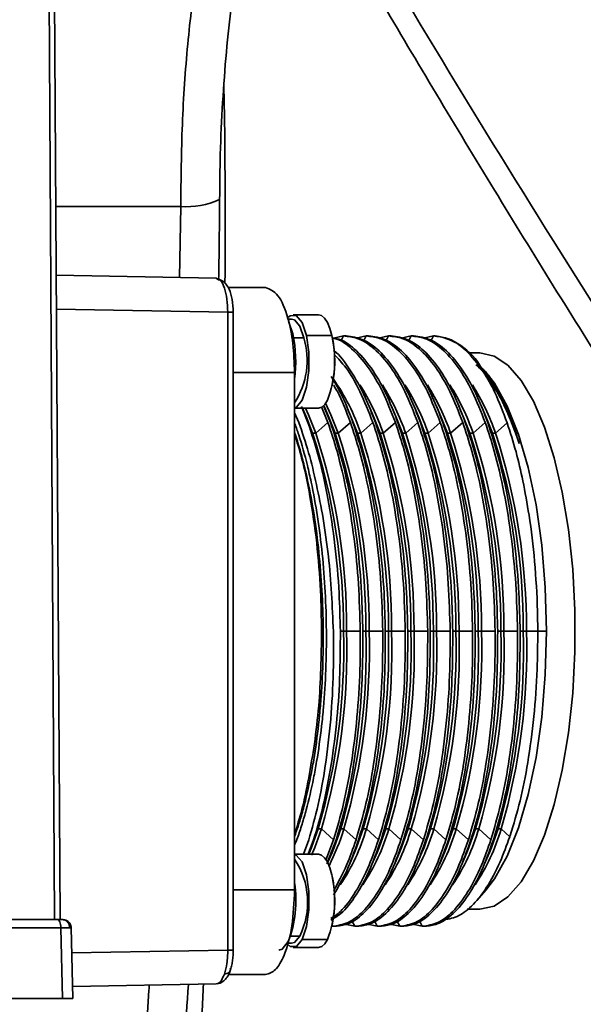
# Model space of a CAD drawing. Header units: millimetres. Extents: x -10540 to 6039, y -7467 to 6433.
# Tile 111 of 236: x -8168 to -8135, y 689 to 747. Entities that reach past the tile are written whole.
import ezdxf

# ---------------------------------------------------------------- set-up
doc = ezdxf.new("R2010")
doc.units = ezdxf.units.MM
doc.header["$LTSCALE"] = 8

msp = doc.modelspace()

# ---------------------------------------------------------------- linework, layer by layer
at = {"linetype": 'Continuous', "lineweight": 35}
for p, q in [((-8165.806, 693.847), (-8166.194, 758.882)), ((-8165.477, 693.847), (-8165.865, 758.876)), ((-8158.366, 735.878), (-8165.728, 735.878)), ((-8158.431, 731.687), (-8158.366, 735.878)), ((-8165.704, 731.823), (-8156.277, 731.646)), ((-8156.129, 731.561), (-8156.277, 731.646)), ((-8155.583, 731.097), (-8153.364, 731.097)), ((-8155.593, 729.647), (-8165.692, 729.836)), ((-8155.593, 692.048), (-8155.593, 729.647)), ((-8155.272, 692.048), (-8155.272, 729.647)), ((-8151.826, 729.247), (-8152.039, 729.247)), ((-8151.755, 728.365), (-8152.007, 729.12)), ((-8150.241, 729.497), (-8151.732, 729.497)), ((-8151.117, 728.142), (-8151.708, 728.142)), ((-8149.46, 728.282), (-8150.952, 728.282)), ((-8149.351, 728.113), (-8148.762, 728.247)), ((-8148.902, 727.99), (-8148.762, 728.247)), ((-8148.612, 728.247), (-8148.762, 728.247)), ((-8148.026, 728.113), (-8147.437, 728.247)), ((-8147.577, 727.99), (-8147.437, 728.247)), ((-8147.287, 728.247), (-8147.437, 728.247)), ((-8146.701, 728.113), (-8146.112, 728.247)), ((-8146.252, 727.99), (-8146.112, 728.247)), ((-8145.962, 728.247), (-8146.112, 728.247)), ((-8145.376, 728.113), (-8144.787, 728.247)), ((-8144.927, 727.99), (-8144.787, 728.247)), ((-8144.637, 728.247), (-8144.787, 728.247)), ((-8144.051, 728.113), (-8143.462, 728.247)), ((-8143.602, 727.99), (-8143.462, 728.247)), ((-8143.357, 728.247), (-8143.462, 728.247)), ((-8141.368, 727.247), (-8140.726, 727.247)), ((-8151.654, 726.097), (-8155.272, 726.097)), ((-8151.654, 695.597), (-8151.654, 726.097)), ((-8151.654, 723.997), (-8150.241, 723.997)), ((-8150.863, 723.151), (-8151.244, 724.088)), ((-8150.939, 723.408), (-8151.188, 723.997)), ((-8150.072, 724.063), (-8149.688, 723.151)), ((-8149.538, 723.151), (-8149.919, 724.088)), ((-8149.614, 723.408), (-8149.912, 724.114)), ((-8148.289, 723.408), (-8148.587, 724.114)), ((-8146.965, 723.408), (-8147.262, 724.114)), ((-8145.64, 723.408), (-8145.937, 724.114)), ((-8144.315, 723.408), (-8144.612, 724.114)), ((-8142.99, 723.408), (-8143.287, 724.114)), ((-8141.665, 723.408), (-8141.962, 724.114)), ((-8140.34, 723.408), (-8140.637, 724.114)), ((-8151.654, 723.715), (-8151.404, 723.139)), ((-8150.939, 723.408), (-8150.589, 722.508)), ((-8149.614, 723.408), (-8149.264, 722.508)), ((-8148.289, 723.408), (-8147.939, 722.508)), ((-8146.964, 723.408), (-8146.615, 722.508)), ((-8145.64, 723.408), (-8145.29, 722.508)), ((-8144.315, 723.408), (-8143.965, 722.508)), ((-8142.99, 723.408), (-8142.64, 722.508)), ((-8141.665, 723.408), (-8141.315, 722.508)), ((-8140.34, 723.408), (-8139.99, 722.508)), ((-8150.863, 723.151), (-8150.589, 722.508)), ((-8150.401, 722.508), (-8149.688, 723.151)), ((-8149.538, 723.151), (-8149.264, 722.508)), ((-8149.077, 722.508), (-8148.363, 723.151)), ((-8148.213, 723.151), (-8147.939, 722.508)), ((-8147.752, 722.508), (-8147.038, 723.151)), ((-8146.888, 723.151), (-8146.615, 722.508)), ((-8146.427, 722.508), (-8145.713, 723.151)), ((-8145.563, 723.151), (-8145.29, 722.508)), ((-8145.102, 722.508), (-8144.388, 723.151)), ((-8144.238, 723.151), (-8143.965, 722.508)), ((-8143.777, 722.508), (-8143.063, 723.151)), ((-8142.913, 723.151), (-8142.64, 722.508)), ((-8142.452, 722.508), (-8141.738, 723.151)), ((-8141.588, 723.151), (-8141.315, 722.508)), ((-8141.127, 722.508), (-8140.413, 723.151)), ((-8140.263, 723.151), (-8139.99, 722.508)), ((-8139.802, 722.508), (-8139.123, 723.12)), ((-8150.589, 722.508), (-8150.401, 722.508)), ((-8149.264, 722.508), (-8149.077, 722.508)), ((-8147.939, 722.508), (-8147.752, 722.508)), ((-8146.615, 722.508), (-8146.427, 722.508)), ((-8145.29, 722.508), (-8145.102, 722.508)), ((-8143.965, 722.508), (-8143.777, 722.508)), ((-8142.64, 722.508), (-8142.452, 722.508)), ((-8141.315, 722.508), (-8141.127, 722.508)), ((-8139.99, 722.508), (-8139.802, 722.508)), ((-8148.954, 710.847), (-8148.772, 710.847)), ((-8148.772, 710.847), (-8148.584, 710.847)), ((-8148.584, 710.847), (-8147.78, 710.847)), ((-8147.629, 710.847), (-8147.447, 710.847)), ((-8147.447, 710.847), (-8147.259, 710.847)), ((-8147.259, 710.847), (-8146.455, 710.847)), ((-8146.304, 710.847), (-8146.122, 710.847)), ((-8146.122, 710.847), (-8145.934, 710.847)), ((-8145.934, 710.847), (-8145.13, 710.847)), ((-8144.979, 710.847), (-8144.797, 710.847)), ((-8144.797, 710.847), (-8144.609, 710.847)), ((-8144.609, 710.847), (-8143.805, 710.847)), ((-8143.654, 710.847), (-8143.472, 710.847)), ((-8143.472, 710.847), (-8143.284, 710.847)), ((-8143.284, 710.847), (-8142.48, 710.847)), ((-8142.329, 710.847), (-8142.147, 710.847)), ((-8142.147, 710.847), (-8141.959, 710.847)), ((-8141.959, 710.847), (-8141.155, 710.847)), ((-8141.004, 710.847), (-8140.822, 710.847)), ((-8140.822, 710.847), (-8140.634, 710.847)), ((-8140.634, 710.847), (-8139.83, 710.847)), ((-8139.679, 710.847), (-8139.497, 710.847)), ((-8139.497, 710.847), (-8139.309, 710.847)), ((-8139.309, 710.847), (-8138.505, 710.847)), ((-8138.354, 710.847), (-8138.172, 710.847)), ((-8138.172, 710.847), (-8137.984, 710.847)), ((-8137.984, 710.847), (-8137.315, 710.847)), ((-8137.315, 710.847), (-8136.808, 710.847)), ((-8150.532, 698.544), (-8150.258, 699.187)), ((-8150.258, 699.187), (-8150.07, 699.187)), ((-8150.07, 699.187), (-8149.357, 698.544)), ((-8149.207, 698.544), (-8148.933, 699.187)), ((-8148.933, 699.187), (-8148.745, 699.187)), ((-8148.745, 699.187), (-8148.032, 698.544)), ((-8147.882, 698.544), (-8147.608, 699.187)), ((-8147.608, 699.187), (-8147.42, 699.187)), ((-8147.42, 699.187), (-8146.707, 698.544)), ((-8146.557, 698.544), (-8146.283, 699.187)), ((-8146.283, 699.187), (-8146.095, 699.187)), ((-8146.095, 699.187), (-8145.382, 698.544)), ((-8145.232, 698.544), (-8144.958, 699.187)), ((-8144.958, 699.187), (-8144.77, 699.187)), ((-8144.77, 699.187), (-8144.057, 698.544)), ((-8143.907, 698.544), (-8143.633, 699.187)), ((-8143.633, 699.187), (-8143.445, 699.187)), ((-8143.445, 699.187), (-8142.732, 698.544)), ((-8142.582, 698.544), (-8142.308, 699.187)), ((-8142.308, 699.187), (-8142.12, 699.187)), ((-8142.12, 699.187), (-8141.407, 698.544)), ((-8141.257, 698.544), (-8140.983, 699.187)), ((-8140.983, 699.187), (-8140.795, 699.187)), ((-8140.795, 699.187), (-8140.082, 698.544)), ((-8139.932, 698.544), (-8139.658, 699.187)), ((-8139.658, 699.187), (-8139.47, 699.187)), ((-8139.47, 699.187), (-8138.964, 698.73)), ((-8150.816, 698.535), (-8151.118, 697.697)), ((-8150.857, 697.697), (-8150.532, 698.544)), ((-8149.357, 698.544), (-8149.804, 697.34)), ((-8149.75, 697.129), (-8149.207, 698.544)), ((-8150.814, 697.697), (-8150.769, 697.805)), ((-8149.705, 697.186), (-8149.444, 697.805)), ((-8148.418, 697.095), (-8148.119, 697.805)), ((-8147.093, 697.095), (-8146.794, 697.805)), ((-8145.768, 697.095), (-8145.469, 697.805)), ((-8144.443, 697.095), (-8144.144, 697.805)), ((-8143.118, 697.095), (-8142.819, 697.805)), ((-8141.793, 697.095), (-8141.494, 697.805)), ((-8140.468, 697.095), (-8140.169, 697.805)), ((-8150.241, 697.697), (-8151.654, 697.697)), ((-8155.272, 695.597), (-8151.654, 695.597)), ((-8140.905, 694.967), (-8140.376, 695.572)), ((-8141.481, 694.447), (-8140.726, 694.447)), ((-8183.989, 693.847), (-8165.63, 693.847)), ((-8165.364, 693.847), (-8165.322, 693.847)), ((-8148.272, 693.764), (-8148.1, 693.447)), ((-8146.947, 693.764), (-8146.775, 693.447)), ((-8145.622, 693.764), (-8145.45, 693.447)), ((-8144.297, 693.764), (-8144.125, 693.447)), ((-8165.437, 693.356), (-8184.38, 693.356)), ((-8165.345, 689.197), (-8165.437, 693.356)), ((-8164.731, 689.197), (-8164.823, 693.381)), ((-8149.274, 693.447), (-8149.425, 693.447)), ((-8148.1, 693.447), (-8148.684, 693.562)), ((-8147.949, 693.447), (-8148.1, 693.447)), ((-8146.775, 693.447), (-8147.359, 693.562)), ((-8146.624, 693.447), (-8146.775, 693.447)), ((-8145.45, 693.447), (-8146.034, 693.562)), ((-8145.299, 693.447), (-8145.45, 693.447)), ((-8144.125, 693.447), (-8144.709, 693.562)), ((-8143.974, 693.447), (-8144.125, 693.447)), ((-8151.349, 692.873), (-8151.885, 692.873)), ((-8149.716, 692.665), (-8151.207, 692.665)), ((-8164.79, 691.876), (-8155.593, 692.048)), ((-8152.075, 692.447), (-8151.826, 692.447)), ((-8151.732, 692.197), (-8150.241, 692.197)), ((-8153.364, 690.597), (-8155.552, 690.597)), ((-8156.277, 690.048), (-8164.746, 689.89)), ((-8156.277, 690.048), (-8156.205, 690.069)), ((-8165.345, 689.197), (-8184.322, 689.197)), ((-8164.731, 689.197), (-8165.345, 689.197))]:
    msp.add_line(p, q, dxfattribs=at)
at = {"linetype": 'Continuous', "lineweight": 35, "flags": 128}
for points in [[(-8150.952, 728.282), (-8151.212, 729.038), (-8151.551, 729.446), (-8151.918, 729.443), (-8152.054, 729.331)], [(-8151.117, 728.142), (-8151.353, 728.83), (-8151.662, 729.201), (-8151.826, 729.247)], [(-8149.46, 728.282), (-8149.578, 728.697), (-8149.72, 729.038), (-8149.883, 729.291), (-8150.06, 729.446), (-8150.241, 729.497)], [(-8151.654, 724.007), (-8151.546, 724.052), (-8151.207, 724.465), (-8150.949, 725.226), (-8150.809, 726.218), (-8150.81, 727.291), (-8150.952, 728.282)], [(-8140.726, 727.247), (-8139.89, 727.064), (-8139.072, 726.519), (-8138.292, 725.623), (-8137.566, 724.398), (-8136.911, 722.869), (-8136.34, 721.073), (-8135.868, 719.047), (-8135.504, 716.839), (-8135.257, 714.497), (-8135.132, 712.073), (-8135.132, 709.622), (-8135.257, 707.198), (-8135.504, 704.856), (-8135.868, 702.647), (-8136.34, 700.622), (-8136.911, 698.825), (-8137.566, 697.297), (-8138.292, 696.071), (-8139.072, 695.176), (-8139.89, 694.63), (-8140.726, 694.447)], [(-8140.376, 726.122), (-8139.871, 725.46), (-8139.12, 724.115), (-8138.451, 722.444), (-8137.879, 720.487), (-8137.419, 718.293), (-8137.083, 715.915), (-8136.877, 713.413), (-8136.808, 710.847)], [(-8150.241, 723.997), (-8150.238, 723.997), (-8150.055, 724.052), (-8149.878, 724.21), (-8149.716, 724.465)], [(-8151.014, 723.997), (-8150.832, 723.595), (-8150.401, 722.508)], [(-8149.826, 724.278), (-8149.507, 723.595), (-8149.077, 722.508)], [(-8136.808, 710.847), (-8136.877, 708.282), (-8137.083, 705.779), (-8137.419, 703.402), (-8137.879, 701.208), (-8138.451, 699.251), (-8139.12, 697.579), (-8139.871, 696.235), (-8140.376, 695.572)], [(-8150.258, 699.187), (-8150.648, 698.1), (-8150.769, 697.806)], [(-8150.07, 699.187), (-8150.46, 698.1), (-8150.648, 697.647)], [(-8148.933, 699.187), (-8149.323, 698.1), (-8149.444, 697.806)], [(-8147.608, 699.187), (-8147.998, 698.1), (-8148.119, 697.806)], [(-8146.283, 699.187), (-8146.673, 698.1), (-8146.794, 697.806)], [(-8144.958, 699.187), (-8145.348, 698.1), (-8145.469, 697.806)], [(-8143.633, 699.187), (-8144.023, 698.1), (-8144.144, 697.806)], [(-8142.308, 699.187), (-8142.698, 698.1), (-8142.819, 697.806)], [(-8140.983, 699.187), (-8141.374, 698.1), (-8141.494, 697.806)], [(-8139.658, 699.187), (-8140.049, 698.1), (-8140.169, 697.806)], [(-8151.207, 692.665), (-8150.949, 693.426), (-8150.809, 694.418), (-8150.81, 695.491), (-8150.952, 696.482), (-8151.212, 697.238), (-8151.551, 697.646), (-8151.654, 697.688)], [(-8149.46, 696.482), (-8149.578, 696.897), (-8149.72, 697.238), (-8149.883, 697.491), (-8150.06, 697.646), (-8150.241, 697.697)], [(-8165.63, 693.847), (-8165.592, 693.838), (-8165.557, 693.81), (-8165.524, 693.765), (-8165.495, 693.704), (-8165.471, 693.63), (-8165.453, 693.545), (-8165.441, 693.452), (-8165.437, 693.356)], [(-8152.578, 692.047), (-8152.382, 692.105), (-8152.025, 692.541)], [(-8152.096, 692.412), (-8151.913, 692.249), (-8151.546, 692.252), (-8151.207, 692.665)], [(-8151.826, 692.447), (-8151.657, 692.497), (-8151.349, 692.873)], [(-8150.241, 692.197), (-8150.238, 692.197), (-8150.055, 692.252), (-8149.878, 692.41), (-8149.716, 692.665)]]:
    msp.add_lwpolyline(points, dxfattribs=at)
at = {"linetype": 'Continuous', "lineweight": 35}
for centre, radius, start, end in [((-8158.042, 740.695), 4.828, 266.1523, 293.98927), ((-8159.501, 726.735), 7.916, 352.43633, 11.88505), ((-8155.502, 726.796), 4.587, 327.01627, 17.0651), ((-8155.766, 726.787), 6.481, 339.00098, 13.32917), ((-8156.29, 726.747), 7, 348.13015, 11.86985), ((-8143.881, 724.576), 3.709, 24.96421, 81.87698), ((-8159.353, 718.663), 12.222, 18.33515, 35.20821), ((-8159.139, 718.154), 13.438, 18.90639, 32.43553), ((-8157.815, 718.154), 13.438, 18.90639, 32.43553), ((-8156.49, 718.154), 13.438, 18.90639, 32.43553), ((-8155.165, 718.154), 13.438, 18.90639, 32.43553), ((-8153.84, 718.154), 13.438, 18.90639, 32.43553), ((-8152.515, 718.154), 13.438, 18.90639, 32.43553), ((-8186.013, 711.014), 37.242, 359.74307, 17.97616), ((-8185.825, 711.014), 37.242, 359.74307, 17.97616), ((-8184.688, 711.014), 37.242, 359.74307, 17.97616), ((-8184.5, 711.014), 37.242, 359.74307, 17.97616), ((-8183.363, 711.014), 37.242, 359.74307, 17.97616), ((-8183.176, 711.014), 37.242, 359.74307, 17.97616), ((-8182.039, 711.014), 37.242, 359.74307, 17.97616), ((-8181.851, 711.014), 37.242, 359.74307, 17.97616), ((-8180.714, 711.014), 37.242, 359.74307, 17.97616), ((-8180.526, 711.014), 37.242, 359.74307, 17.97616), ((-8179.389, 711.014), 37.242, 359.74307, 17.97616), ((-8179.201, 711.014), 37.242, 359.74307, 17.97616), ((-8178.064, 711.014), 37.242, 359.74307, 17.97616), ((-8177.876, 711.014), 37.242, 359.74307, 17.97616), ((-8176.739, 711.014), 37.242, 359.74307, 17.97616), ((-8176.551, 711.014), 37.242, 359.74307, 17.97616), ((-8175.414, 711.014), 37.242, 359.74307, 17.97616), ((-8175.226, 711.014), 37.242, 359.74307, 17.97616), ((-8186.634, 709.748), 37.878, 343.80936, 1.66256), ((-8186.446, 709.748), 37.878, 343.80936, 1.66256), ((-8185.309, 709.748), 37.878, 343.80936, 1.66256), ((-8185.121, 709.748), 37.878, 343.80936, 1.66256), ((-8183.984, 709.748), 37.878, 343.80936, 1.66256), ((-8183.796, 709.748), 37.878, 343.80936, 1.66256), ((-8182.659, 709.748), 37.878, 343.80936, 1.66256), ((-8182.471, 709.748), 37.878, 343.80936, 1.66256), ((-8181.334, 709.748), 37.878, 343.80936, 1.66256), ((-8181.146, 709.748), 37.878, 343.80936, 1.66256), ((-8180.009, 709.748), 37.878, 343.80936, 1.66256), ((-8179.821, 709.748), 37.878, 343.80936, 1.66256), ((-8178.684, 709.748), 37.878, 343.80936, 1.66256), ((-8178.496, 709.748), 37.878, 343.80936, 1.66256), ((-8177.359, 709.748), 37.878, 343.80936, 1.66256), ((-8177.171, 709.748), 37.878, 343.80936, 1.66256), ((-8176.034, 709.748), 37.878, 343.80936, 1.66256), ((-8175.846, 709.748), 37.878, 343.80936, 1.66256), ((-8162.98, 703.654), 14.919, 333.57067, 342.57666), ((-8159.157, 702.66), 12.24, 326.41197, 343.51611), ((-8157.832, 702.66), 12.24, 326.41197, 343.51611), ((-8156.507, 702.66), 12.24, 326.41197, 343.51611), ((-8155.182, 702.66), 12.24, 326.41197, 343.51611), ((-8153.857, 702.66), 12.24, 326.41197, 343.51611), ((-8152.532, 702.66), 12.24, 326.41197, 343.51611), ((-8151.207, 702.66), 12.24, 326.41197, 343.51611), ((-8155.405, 694.871), 4.521, 333.76331, 33.94687), ((-8158.347, 694.968), 6.772, 338.99651, 8.78003), ((-8155.766, 694.987), 6.481, 339.00098, 13.32917), ((-8156.29, 694.947), 7, 348.13015, 11.86985)]:
    msp.add_arc(centre, radius, start, end, dxfattribs=at)
for points, knots in [([(-8153.305, 762.181), (-8152.23, 760.299), (-8146.859, 750.886), (-8137.742, 735.789), (-8125.551, 716.878), (-8113.852, 699.818), (-8101.463, 682.718), (-8092.416, 671.301), (-8087.892, 665.593)], [0, 0, 0, 0, 0.0588131, 0.2940936, 0.4702691, 0.6464407, 0.8232266, 1, 1, 1, 1]), ([(-8158.366, 735.878), (-8158.349, 737.502), (-8158.315, 740.798), (-8157.989, 745.47), (-8157.459, 749.827), (-8156.718, 753.721), (-8155.755, 757.066), (-8154.811, 759.445), (-8154.129, 760.391), (-8153.9, 760.709)], [0, 0, 0, 0, 0.149339, 0.303218, 0.453089, 0.60712, 0.7614, 0.919826, 1, 1, 1, 1]), ([(-8153.113, 759.489), (-8151.444, 756.53), (-8147.657, 749.817), (-8141.421, 739.331), (-8134.475, 728.05), (-8127.26, 716.783), (-8120.134, 706.046), (-8112.967, 695.63), (-8105.883, 685.698), (-8098.578, 675.875), (-8092.59, 668.066), (-8088.926, 663.527), (-8087.782, 662.109)], [0, 0, 0, 0, 0.091723, 0.208161, 0.324307, 0.44009, 0.555557, 0.654965, 0.76039, 0.860659, 0.956486, 1, 1, 1, 1]), ([(-8156.073, 736.284), (-8156.064, 737.176), (-8156.045, 739.111), (-8155.909, 742.024), (-8155.688, 744.991), (-8155.38, 747.818), (-8154.994, 750.472), (-8154.532, 752.945), (-8154, 755.216), (-8153.42, 757.253), (-8153.002, 758.385), (-8152.798, 758.936)], [0, 0, 0, 0, 0.098296, 0.213145, 0.327885, 0.442014, 0.554758, 0.666886, 0.780083, 0.893099, 1, 1, 1, 1]), ([(-8155.823, 742.982), (-8155.813, 742.493), (-8155.732, 738.604), (-8155.745, 734.733), (-8155.756, 731.349)], [0, 0, 0, 0, 0.125847, 1, 1, 1, 1]), ([(-8156.131, 731.563), (-8156.107, 733.009), (-8156.081, 734.581), (-8156.082, 736.163), (-8156.082, 736.289)], [0, 0, 0, 0, 0.92018, 1, 1, 1, 1]), ([(-8155.272, 729.647), (-8155.284, 729.903), (-8155.306, 730.39), (-8155.489, 731), (-8155.757, 731.433), (-8156.018, 731.552), (-8156.138, 731.606)], [0, 0, 0, 0, 0.2958006, 0.5623225, 0.7991404, 1, 1, 1, 1]), ([(-8155.593, 729.647), (-8155.602, 729.909), (-8155.62, 730.435), (-8155.778, 731.087), (-8155.96, 731.49), (-8156.089, 731.545), (-8156.129, 731.561)], [0, 0, 0, 0, 0.290565, 0.581118, 0.871671, 1, 1, 1, 1]), ([(-8153.364, 731.097), (-8153.113, 731.003), (-8152.611, 730.814), (-8152.049, 729.475), (-8151.714, 727.827), (-8151.674, 726.674), (-8151.654, 726.097)], [0, 0, 0, 0, 0.27962, 0.55924, 0.779619, 1, 1, 1, 1]), ([(-8155.593, 729.647), (-8155.531, 729.647), (-8155.402, 729.647), (-8155.289, 729.647), (-8155.278, 729.647), (-8155.274, 729.647)], [0, 0, 0, 0, 0.349043, 0.725712, 1, 1, 1, 1]), ([(-8149.407, 728.122), (-8149.368, 728.116), (-8148.988, 728.053), (-8148.271, 727.538), (-8147.322, 726.49), (-8146.449, 725.024), (-8145.961, 723.78), (-8145.713, 723.151)], [0, 0, 0, 0, 0.028255, 0.274737, 0.528368, 0.761189, 1, 1, 1, 1]), ([(-8145.563, 723.151), (-8145.759, 723.658), (-8146.208, 724.82), (-8147.026, 726.283), (-8147.966, 727.4), (-8148.757, 728.012), (-8149.215, 728.09), (-8149.351, 728.113)], [0, 0, 0, 0, 0.186444, 0.427478, 0.675501, 0.904074, 1, 1, 1, 1]), ([(-8148.762, 728.247), (-8148.496, 728.218), (-8147.888, 728.153), (-8146.945, 727.557), (-8145.998, 726.486), (-8145.124, 725.025), (-8144.636, 723.781), (-8144.388, 723.151)], [0, 0, 0, 0, 0.1653962, 0.3770929, 0.5949287, 0.7948918, 1, 1, 1, 1]), ([(-8144.238, 723.151), (-8144.434, 723.658), (-8144.883, 724.821), (-8145.701, 726.279), (-8146.641, 727.412), (-8147.624, 728.117), (-8148.28, 728.203), (-8148.612, 728.247)], [0, 0, 0, 0, 0.163752, 0.375449, 0.593285, 0.794039, 1, 1, 1, 1]), ([(-8147.437, 728.247), (-8147.171, 728.218), (-8146.564, 728.153), (-8145.62, 727.557), (-8144.673, 726.486), (-8143.799, 725.025), (-8143.311, 723.781), (-8143.063, 723.151)], [0, 0, 0, 0, 0.165396, 0.377093, 0.594929, 0.794892, 1, 1, 1, 1]), ([(-8142.913, 723.151), (-8143.109, 723.658), (-8143.558, 724.821), (-8144.376, 726.279), (-8145.316, 727.412), (-8146.3, 728.117), (-8146.955, 728.203), (-8147.287, 728.247)], [0, 0, 0, 0, 0.163752, 0.3754491, 0.5932853, 0.7940385, 1, 1, 1, 1]), ([(-8146.112, 728.247), (-8145.846, 728.218), (-8145.239, 728.153), (-8144.295, 727.557), (-8143.348, 726.486), (-8142.475, 725.025), (-8141.986, 723.781), (-8141.738, 723.151)], [0, 0, 0, 0, 0.1653962, 0.3770929, 0.5949287, 0.7948918, 1, 1, 1, 1]), ([(-8141.588, 723.151), (-8141.784, 723.658), (-8142.233, 724.821), (-8143.051, 726.279), (-8143.991, 727.412), (-8144.975, 728.117), (-8145.63, 728.203), (-8145.962, 728.247)], [0, 0, 0, 0, 0.163752, 0.375449, 0.593285, 0.794039, 1, 1, 1, 1]), ([(-8144.787, 728.247), (-8144.521, 728.218), (-8143.914, 728.153), (-8142.97, 727.557), (-8142.023, 726.486), (-8141.15, 725.025), (-8140.661, 723.781), (-8140.413, 723.151)], [0, 0, 0, 0, 0.165396, 0.377093, 0.594929, 0.794892, 1, 1, 1, 1]), ([(-8140.263, 723.151), (-8140.459, 723.658), (-8140.908, 724.821), (-8141.726, 726.279), (-8142.666, 727.412), (-8143.65, 728.117), (-8144.305, 728.203), (-8144.637, 728.247)], [0, 0, 0, 0, 0.163752, 0.3754491, 0.5932853, 0.7940385, 1, 1, 1, 1]), ([(-8143.462, 728.247), (-8143.196, 728.217), (-8142.56, 728.145), (-8141.553, 727.516), (-8140.867, 726.605), (-8140.519, 726.141)], [0, 0, 0, 0, 0.261345, 0.624412, 1, 1, 1, 1]), ([(-8146.888, 723.151), (-8147.084, 723.66), (-8147.532, 724.827), (-8148.354, 726.245), (-8148.992, 727.138), (-8149.342, 727.379), (-8149.351, 727.384)], [0, 0, 0, 0, 0.273577, 0.627254, 0.991187, 1, 1, 1, 1]), ([(-8149.31, 727.148), (-8149.082, 726.911), (-8148.549, 726.359), (-8147.776, 725.016), (-8147.286, 723.778), (-8147.038, 723.151)], [0, 0, 0, 0, 0.270917, 0.630828, 1, 1, 1, 1]), ([(-8138.404, 721.9), (-8138.451, 722.039), (-8138.59, 722.459), (-8138.934, 723.382), (-8139.47, 724.569), (-8140.178, 725.687), (-8140.683, 726.343), (-8140.955, 726.535), (-8140.965, 726.542)], [0, 0, 0, 0, 0.065781, 0.197611, 0.461748, 0.7259, 0.99003, 1, 1, 1, 1]), ([(-8138.404, 721.9), (-8138.605, 722.465), (-8139.057, 723.736), (-8139.883, 725.404), (-8140.545, 726.264), (-8140.881, 726.699)], [0, 0, 0, 0, 0.283025, 0.637116, 1, 1, 1, 1]), ([(-8140.514, 726.279), (-8140.505, 726.269), (-8140.259, 726), (-8139.797, 725.329), (-8139.27, 724.295), (-8138.801, 723.154), (-8138.559, 722.39), (-8138.404, 721.9)], [0, 0, 0, 0, 0.011044, 0.302501, 0.593983, 0.739455, 1, 1, 1, 1]), ([(-8148.213, 723.151), (-8148.407, 723.665), (-8148.798, 724.697), (-8149.258, 725.465), (-8149.489, 725.85)], [0, 0, 0, 0, 0.497943, 1, 1, 1, 1]), ([(-8140.519, 726.141), (-8140.291, 725.754), (-8139.787, 724.897), (-8139.356, 723.751), (-8139.12, 723.122)], [0, 0, 0, 0, 0.4511006, 1, 1, 1, 1]), ([(-8149.346, 725.34), (-8149.272, 725.218), (-8148.91, 724.624), (-8148.605, 723.804), (-8148.363, 723.151)], [0, 0, 0, 0, 0.2051529, 1, 1, 1, 1]), ([(-8151.632, 723.074), (-8151.557, 722.859), (-8151.29, 722.095), (-8150.971, 720.939), (-8150.599, 719.319), (-8150.285, 717.599), (-8150.007, 715.416), (-8149.832, 713.155), (-8149.761, 710.858), (-8149.794, 708.566), (-8149.911, 706.695), (-8150.093, 704.882), (-8150.289, 703.485), (-8150.592, 701.833), (-8150.879, 700.59), (-8151.21, 699.46), (-8151.435, 698.748), (-8151.594, 698.376), (-8151.654, 698.236)], [0, 0, 0, 0, 0.032065, 0.114099, 0.155048, 0.237086, 0.319129, 0.401164, 0.483196, 0.565233, 0.647281, 0.688231, 0.770271, 0.81122, 0.893264, 0.934213, 0.975162, 1, 1, 1, 1]), ([(-8151.404, 723.139), (-8151.204, 722.563), (-8150.622, 720.893), (-8150.227, 718.835), (-8149.968, 717.487)], [0, 0, 0, 0, 0.344825, 1, 1, 1, 1]), ([(-8148.954, 710.847), (-8148.973, 711.593), (-8149.015, 713.302), (-8149.25, 715.956), (-8149.651, 718.627), (-8150.187, 721.085), (-8150.636, 722.457), (-8150.863, 723.151)], [0, 0, 0, 0, 0.1637515, 0.3754479, 0.5932834, 0.7940376, 1, 1, 1, 1]), ([(-8149.688, 723.151), (-8149.504, 722.598), (-8149.085, 721.338), (-8148.552, 719.035), (-8148.131, 716.393), (-8147.856, 713.627), (-8147.805, 711.782), (-8147.78, 710.847)], [0, 0, 0, 0, 0.165396, 0.377092, 0.594927, 0.794891, 1, 1, 1, 1]), ([(-8147.629, 710.847), (-8147.648, 711.593), (-8147.69, 713.302), (-8147.925, 715.956), (-8148.326, 718.627), (-8148.862, 721.085), (-8149.311, 722.457), (-8149.538, 723.151)], [0, 0, 0, 0, 0.1637515, 0.3754479, 0.5932834, 0.7940376, 1, 1, 1, 1]), ([(-8148.363, 723.151), (-8148.179, 722.598), (-8147.76, 721.338), (-8147.227, 719.035), (-8146.806, 716.393), (-8146.531, 713.627), (-8146.48, 711.782), (-8146.455, 710.847)], [0, 0, 0, 0, 0.165396, 0.377092, 0.594927, 0.794891, 1, 1, 1, 1]), ([(-8146.304, 710.847), (-8146.323, 711.593), (-8146.365, 713.302), (-8146.6, 715.956), (-8147.001, 718.627), (-8147.537, 721.085), (-8147.986, 722.457), (-8148.213, 723.151)], [0, 0, 0, 0, 0.163752, 0.375448, 0.593283, 0.794038, 1, 1, 1, 1]), ([(-8147.038, 723.151), (-8146.854, 722.598), (-8146.435, 721.338), (-8145.902, 719.035), (-8145.481, 716.393), (-8145.206, 713.627), (-8145.155, 711.782), (-8145.13, 710.847)], [0, 0, 0, 0, 0.165396, 0.377092, 0.594927, 0.794891, 1, 1, 1, 1]), ([(-8144.979, 710.847), (-8144.998, 711.593), (-8145.04, 713.302), (-8145.275, 715.956), (-8145.676, 718.627), (-8146.212, 721.085), (-8146.661, 722.457), (-8146.888, 723.151)], [0, 0, 0, 0, 0.163752, 0.375448, 0.593283, 0.794038, 1, 1, 1, 1]), ([(-8145.713, 723.151), (-8145.529, 722.598), (-8145.11, 721.338), (-8144.577, 719.035), (-8144.156, 716.393), (-8143.882, 713.627), (-8143.83, 711.782), (-8143.805, 710.847)], [0, 0, 0, 0, 0.165396, 0.377092, 0.594927, 0.794891, 1, 1, 1, 1]), ([(-8143.654, 710.847), (-8143.673, 711.593), (-8143.715, 713.302), (-8143.95, 715.956), (-8144.352, 718.627), (-8144.887, 721.085), (-8145.336, 722.457), (-8145.563, 723.151)], [0, 0, 0, 0, 0.163752, 0.375448, 0.593283, 0.794038, 1, 1, 1, 1]), ([(-8144.388, 723.151), (-8144.204, 722.598), (-8143.785, 721.338), (-8143.253, 719.035), (-8142.831, 716.393), (-8142.557, 713.627), (-8142.506, 711.782), (-8142.48, 710.847)], [0, 0, 0, 0, 0.165396, 0.377092, 0.594927, 0.794891, 1, 1, 1, 1]), ([(-8142.329, 710.847), (-8142.348, 711.593), (-8142.39, 713.302), (-8142.625, 715.956), (-8143.027, 718.627), (-8143.562, 721.085), (-8144.011, 722.457), (-8144.238, 723.151)], [0, 0, 0, 0, 0.163752, 0.375448, 0.593283, 0.794038, 1, 1, 1, 1]), ([(-8143.063, 723.151), (-8142.879, 722.598), (-8142.46, 721.338), (-8141.928, 719.035), (-8141.506, 716.393), (-8141.232, 713.627), (-8141.181, 711.782), (-8141.155, 710.847)], [0, 0, 0, 0, 0.165396, 0.377092, 0.594927, 0.794891, 1, 1, 1, 1]), ([(-8141.004, 710.847), (-8141.023, 711.593), (-8141.065, 713.302), (-8141.3, 715.956), (-8141.702, 718.627), (-8142.237, 721.085), (-8142.686, 722.457), (-8142.913, 723.151)], [0, 0, 0, 0, 0.163752, 0.375448, 0.593283, 0.794038, 1, 1, 1, 1]), ([(-8141.738, 723.151), (-8141.554, 722.598), (-8141.135, 721.338), (-8140.603, 719.035), (-8140.181, 716.393), (-8139.907, 713.627), (-8139.856, 711.782), (-8139.83, 710.847)], [0, 0, 0, 0, 0.165396, 0.377092, 0.594927, 0.794891, 1, 1, 1, 1]), ([(-8139.679, 710.847), (-8139.698, 711.593), (-8139.74, 713.302), (-8139.975, 715.956), (-8140.377, 718.627), (-8140.912, 721.085), (-8141.361, 722.457), (-8141.588, 723.151)], [0, 0, 0, 0, 0.163752, 0.375448, 0.593283, 0.794038, 1, 1, 1, 1]), ([(-8140.413, 723.151), (-8140.23, 722.598), (-8139.81, 721.338), (-8139.278, 719.035), (-8138.856, 716.393), (-8138.582, 713.627), (-8138.531, 711.782), (-8138.505, 710.847)], [0, 0, 0, 0, 0.165396, 0.377092, 0.594927, 0.794891, 1, 1, 1, 1]), ([(-8138.354, 710.847), (-8138.373, 711.593), (-8138.415, 713.302), (-8138.65, 715.956), (-8139.052, 718.627), (-8139.587, 721.085), (-8140.036, 722.457), (-8140.263, 723.151)], [0, 0, 0, 0, 0.163752, 0.375448, 0.593283, 0.794038, 1, 1, 1, 1]), ([(-8139.12, 723.122), (-8138.94, 722.567), (-8138.596, 721.51), (-8138.324, 720.29), (-8138.194, 719.71)], [0, 0, 0, 0, 0.524477, 1, 1, 1, 1]), ([(-8151.654, 698.736), (-8151.515, 699.135), (-8151.287, 699.794), (-8150.936, 701.138), (-8150.664, 702.409), (-8150.384, 704.1), (-8150.208, 705.521), (-8150.052, 707.357), (-8149.961, 709.244), (-8149.959, 711.542), (-8150.061, 713.832), (-8150.267, 716.074), (-8150.574, 718.227), (-8150.914, 719.908), (-8151.271, 721.366), (-8151.508, 722.107), (-8151.654, 722.562)], [0, 0, 0, 0, 0.066089, 0.109289, 0.195841, 0.239041, 0.32559, 0.368791, 0.455348, 0.541895, 0.628436, 0.714979, 0.801531, 0.888078, 0.931277, 1, 1, 1, 1]), ([(-8150.06, 710.867), (-8150.074, 711.651), (-8150.107, 713.4), (-8150.326, 716.088), (-8150.708, 718.728), (-8151.158, 720.894), (-8151.511, 722.015), (-8151.654, 722.471)], [0, 0, 0, 0, 0.1847326, 0.4115671, 0.6449796, 0.8554192, 1, 1, 1, 1]), ([(-8138.194, 719.71), (-8138.067, 719.045), (-8137.778, 717.533), (-8137.477, 714.947), (-8137.336, 712.623), (-8137.319, 711.242), (-8137.315, 710.847)], [0, 0, 0, 0, 0.2434928, 0.5533705, 0.8722347, 1, 1, 1, 1]), ([(-8149.968, 717.487), (-8149.856, 716.749), (-8149.531, 714.612), (-8149.431, 712.325), (-8149.366, 710.828)], [0, 0, 0, 0, 0.3450993, 1, 1, 1, 1]), ([(-8149.366, 710.828), (-8149.361, 710.043), (-8149.349, 708.294), (-8149.502, 705.607), (-8149.809, 702.963), (-8150.246, 700.55), (-8150.625, 699.212), (-8150.816, 698.535)], [0, 0, 0, 0, 0.172431, 0.384269, 0.60225, 0.798694, 1, 1, 1, 1]), ([(-8150.532, 698.544), (-8150.367, 699.091), (-8149.989, 700.345), (-8149.524, 702.639), (-8149.172, 705.284), (-8148.966, 708.056), (-8148.958, 709.909), (-8148.954, 710.847)], [0, 0, 0, 0, 0.163752, 0.375448, 0.593283, 0.794038, 1, 1, 1, 1]), ([(-8150.48, 704.208), (-8150.389, 704.945), (-8150.123, 707.083), (-8150.085, 709.369), (-8150.06, 710.867)], [0, 0, 0, 0, 0.345194, 1, 1, 1, 1]), ([(-8147.78, 710.847), (-8147.781, 710.094), (-8147.783, 708.377), (-8147.954, 705.718), (-8148.284, 703.051), (-8148.749, 700.601), (-8149.152, 699.235), (-8149.357, 698.544)], [0, 0, 0, 0, 0.165396, 0.377092, 0.594927, 0.794891, 1, 1, 1, 1]), ([(-8149.207, 698.544), (-8149.042, 699.091), (-8148.664, 700.345), (-8148.199, 702.639), (-8147.847, 705.284), (-8147.641, 708.056), (-8147.633, 709.909), (-8147.629, 710.847)], [0, 0, 0, 0, 0.1637515, 0.3754479, 0.5932834, 0.7940376, 1, 1, 1, 1]), ([(-8146.455, 710.847), (-8146.456, 710.094), (-8146.458, 708.377), (-8146.629, 705.718), (-8146.959, 703.051), (-8147.424, 700.601), (-8147.828, 699.235), (-8148.032, 698.544)], [0, 0, 0, 0, 0.165396, 0.377092, 0.594927, 0.794891, 1, 1, 1, 1]), ([(-8147.882, 698.544), (-8147.717, 699.091), (-8147.339, 700.345), (-8146.874, 702.639), (-8146.522, 705.284), (-8146.316, 708.056), (-8146.308, 709.909), (-8146.304, 710.847)], [0, 0, 0, 0, 0.1637515, 0.3754479, 0.5932834, 0.7940376, 1, 1, 1, 1]), ([(-8145.13, 710.847), (-8145.131, 710.094), (-8145.133, 708.377), (-8145.304, 705.718), (-8145.634, 703.051), (-8146.099, 700.601), (-8146.503, 699.235), (-8146.707, 698.544)], [0, 0, 0, 0, 0.165396, 0.377092, 0.594927, 0.794891, 1, 1, 1, 1]), ([(-8146.557, 698.544), (-8146.392, 699.091), (-8146.014, 700.345), (-8145.549, 702.639), (-8145.197, 705.284), (-8144.991, 708.056), (-8144.983, 709.909), (-8144.979, 710.847)], [0, 0, 0, 0, 0.1637515, 0.3754479, 0.5932834, 0.7940376, 1, 1, 1, 1]), ([(-8143.805, 710.847), (-8143.806, 710.094), (-8143.808, 708.377), (-8143.979, 705.718), (-8144.309, 703.051), (-8144.774, 700.601), (-8145.178, 699.235), (-8145.382, 698.544)], [0, 0, 0, 0, 0.165396, 0.377092, 0.594927, 0.794891, 1, 1, 1, 1]), ([(-8145.232, 698.544), (-8145.067, 699.091), (-8144.689, 700.345), (-8144.224, 702.639), (-8143.872, 705.284), (-8143.666, 708.056), (-8143.658, 709.909), (-8143.654, 710.847)], [0, 0, 0, 0, 0.163752, 0.375448, 0.593283, 0.794038, 1, 1, 1, 1]), ([(-8142.48, 710.847), (-8142.481, 710.094), (-8142.483, 708.377), (-8142.654, 705.718), (-8142.984, 703.051), (-8143.449, 700.601), (-8143.853, 699.235), (-8144.057, 698.544)], [0, 0, 0, 0, 0.165396, 0.377092, 0.594927, 0.794891, 1, 1, 1, 1]), ([(-8143.907, 698.544), (-8143.742, 699.091), (-8143.364, 700.345), (-8142.899, 702.639), (-8142.547, 705.284), (-8142.341, 708.056), (-8142.333, 709.909), (-8142.329, 710.847)], [0, 0, 0, 0, 0.163752, 0.375448, 0.593283, 0.794038, 1, 1, 1, 1]), ([(-8141.155, 710.847), (-8141.156, 710.094), (-8141.158, 708.377), (-8141.329, 705.718), (-8141.659, 703.051), (-8142.124, 700.601), (-8142.528, 699.235), (-8142.732, 698.544)], [0, 0, 0, 0, 0.165396, 0.377092, 0.594927, 0.794891, 1, 1, 1, 1]), ([(-8142.582, 698.544), (-8142.417, 699.091), (-8142.039, 700.345), (-8141.574, 702.639), (-8141.222, 705.284), (-8141.016, 708.056), (-8141.008, 709.909), (-8141.004, 710.847)], [0, 0, 0, 0, 0.163752, 0.375448, 0.593283, 0.794038, 1, 1, 1, 1]), ([(-8139.83, 710.847), (-8139.831, 710.094), (-8139.833, 708.377), (-8140.004, 705.718), (-8140.334, 703.051), (-8140.799, 700.601), (-8141.203, 699.235), (-8141.407, 698.544)], [0, 0, 0, 0, 0.1653957, 0.3770917, 0.5949269, 0.7948908, 1, 1, 1, 1]), ([(-8141.257, 698.544), (-8141.092, 699.091), (-8140.714, 700.345), (-8140.249, 702.639), (-8139.897, 705.284), (-8139.691, 708.056), (-8139.683, 709.909), (-8139.679, 710.847)], [0, 0, 0, 0, 0.163752, 0.375448, 0.593283, 0.794038, 1, 1, 1, 1]), ([(-8138.505, 710.847), (-8138.506, 710.094), (-8138.508, 708.377), (-8138.679, 705.718), (-8139.009, 703.051), (-8139.474, 700.601), (-8139.878, 699.235), (-8140.082, 698.544)], [0, 0, 0, 0, 0.165396, 0.377092, 0.594927, 0.794891, 1, 1, 1, 1]), ([(-8139.932, 698.544), (-8139.767, 699.091), (-8139.389, 700.345), (-8138.924, 702.639), (-8138.572, 705.284), (-8138.366, 708.056), (-8138.358, 709.909), (-8138.354, 710.847)], [0, 0, 0, 0, 0.163752, 0.375448, 0.593283, 0.794038, 1, 1, 1, 1]), ([(-8137.315, 710.847), (-8137.321, 710.094), (-8137.335, 708.39), (-8137.525, 705.758), (-8137.87, 703.153), (-8138.34, 700.781), (-8138.739, 699.467), (-8138.94, 698.803)], [0, 0, 0, 0, 0.168691, 0.38198, 0.601455, 0.798315, 1, 1, 1, 1]), ([(-8151.654, 698.857), (-8151.505, 699.336), (-8151.015, 700.914), (-8150.7, 702.856), (-8150.48, 704.208)], [0, 0, 0, 0, 0.304148, 1, 1, 1, 1]), ([(-8149.521, 693.814), (-8149.323, 693.925), (-8148.803, 694.219), (-8148.037, 695.213), (-8147.23, 696.659), (-8146.783, 697.91), (-8146.557, 698.544)], [0, 0, 0, 0, 0.176709, 0.463861, 0.728498, 1, 1, 1, 1]), ([(-8146.707, 698.544), (-8146.887, 698.031), (-8147.298, 696.862), (-8148.053, 695.418), (-8148.816, 694.366), (-8149.322, 694.033), (-8149.508, 693.91)], [0, 0, 0, 0, 0.229221, 0.522609, 0.824505, 1, 1, 1, 1]), ([(-8145.382, 698.544), (-8145.562, 698.032), (-8145.973, 696.864), (-8146.727, 695.405), (-8147.596, 694.277), (-8148.506, 693.577), (-8149.116, 693.491), (-8149.425, 693.447)], [0, 0, 0, 0, 0.165396, 0.377092, 0.594927, 0.794891, 1, 1, 1, 1]), ([(-8149.349, 695.303), (-8149.086, 695.747), (-8148.553, 696.647), (-8148.107, 697.906), (-8147.882, 698.544)], [0, 0, 0, 0, 0.493464, 1, 1, 1, 1]), ([(-8148.032, 698.544), (-8148.212, 698.027), (-8148.611, 696.878), (-8149.086, 696.025), (-8149.348, 695.555)], [0, 0, 0, 0, 0.449279, 1, 1, 1, 1]), ([(-8149.274, 693.447), (-8149.028, 693.476), (-8148.463, 693.54), (-8147.589, 694.131), (-8146.711, 695.2), (-8145.906, 696.663), (-8145.458, 697.911), (-8145.232, 698.544)], [0, 0, 0, 0, 0.163751, 0.3754467, 0.5932816, 0.7940366, 1, 1, 1, 1]), ([(-8144.057, 698.544), (-8144.237, 698.032), (-8144.648, 696.864), (-8145.402, 695.405), (-8146.271, 694.277), (-8147.181, 693.577), (-8147.791, 693.491), (-8148.1, 693.447)], [0, 0, 0, 0, 0.165396, 0.377092, 0.594927, 0.794891, 1, 1, 1, 1]), ([(-8147.949, 693.447), (-8147.703, 693.476), (-8147.138, 693.54), (-8146.264, 694.131), (-8145.386, 695.2), (-8144.581, 696.663), (-8144.133, 697.911), (-8143.907, 698.544)], [0, 0, 0, 0, 0.163751, 0.3754467, 0.5932816, 0.7940366, 1, 1, 1, 1]), ([(-8142.732, 698.544), (-8142.912, 698.032), (-8143.323, 696.864), (-8144.078, 695.405), (-8144.946, 694.277), (-8145.857, 693.577), (-8146.466, 693.491), (-8146.775, 693.447)], [0, 0, 0, 0, 0.165396, 0.377092, 0.594927, 0.794891, 1, 1, 1, 1]), ([(-8146.624, 693.447), (-8146.378, 693.476), (-8145.813, 693.54), (-8144.939, 694.131), (-8144.061, 695.2), (-8143.256, 696.663), (-8142.808, 697.911), (-8142.582, 698.544)], [0, 0, 0, 0, 0.163751, 0.375447, 0.593282, 0.794037, 1, 1, 1, 1]), ([(-8141.407, 698.544), (-8141.587, 698.032), (-8141.999, 696.864), (-8142.753, 695.405), (-8143.621, 694.277), (-8144.532, 693.577), (-8145.141, 693.491), (-8145.45, 693.447)], [0, 0, 0, 0, 0.1653957, 0.3770917, 0.5949269, 0.7948908, 1, 1, 1, 1]), ([(-8145.299, 693.447), (-8145.053, 693.476), (-8144.488, 693.54), (-8143.614, 694.131), (-8142.736, 695.2), (-8141.931, 696.663), (-8141.483, 697.911), (-8141.257, 698.544)], [0, 0, 0, 0, 0.163751, 0.375447, 0.593282, 0.794037, 1, 1, 1, 1]), ([(-8140.082, 698.544), (-8140.262, 698.032), (-8140.674, 696.864), (-8141.428, 695.405), (-8142.296, 694.277), (-8143.207, 693.577), (-8143.816, 693.491), (-8144.125, 693.447)], [0, 0, 0, 0, 0.1653957, 0.3770917, 0.5949269, 0.7948908, 1, 1, 1, 1]), ([(-8143.974, 693.447), (-8143.728, 693.476), (-8143.163, 693.54), (-8142.289, 694.131), (-8141.411, 695.2), (-8140.606, 696.663), (-8140.158, 697.911), (-8139.932, 698.544)], [0, 0, 0, 0, 0.163751, 0.375447, 0.593282, 0.794037, 1, 1, 1, 1]), ([(-8138.964, 698.73), (-8139.149, 698.223), (-8139.567, 697.078), (-8140.327, 695.662), (-8141.186, 694.593), (-8142.073, 693.944), (-8142.657, 693.863), (-8142.952, 693.823)], [0, 0, 0, 0, 0.170468, 0.384598, 0.604938, 0.800137, 1, 1, 1, 1]), ([(-8138.94, 698.803), (-8138.945, 698.789), (-8138.953, 698.765), (-8138.961, 698.741), (-8138.964, 698.73)], [0, 0, 0, 0, 0.5600105, 1, 1, 1, 1]), ([(-8151.654, 695.597), (-8151.686, 694.864), (-8151.751, 693.396), (-8152.209, 691.753), (-8152.772, 690.772), (-8153.167, 690.656), (-8153.364, 690.597)], [0, 0, 0, 0, 0.27962, 0.55924, 0.779619, 1, 1, 1, 1]), ([(-8165.63, 693.847), (-8165.566, 693.847), (-8165.453, 693.847), (-8165.392, 693.847), (-8165.364, 693.847)], [0, 0, 0, 0, 0.559226, 1, 1, 1, 1]), ([(-8165.364, 693.847), (-8165.3, 693.839), (-8165.168, 693.821), (-8165.015, 693.69), (-8164.925, 693.526), (-8164.913, 693.413), (-8164.907, 693.359)], [0, 0, 0, 0, 0.270565, 0.562351, 0.789433, 1, 1, 1, 1]), ([(-8164.823, 693.358), (-8164.831, 693.42), (-8164.843, 693.515), (-8164.906, 693.629), (-8164.971, 693.707), (-8165.05, 693.77), (-8165.165, 693.831), (-8165.261, 693.841), (-8165.323, 693.847)], [0, 0, 0, 0, 0.239934, 0.368775, 0.500233, 0.631656, 0.760399, 1, 1, 1, 1]), ([(-8164.825, 693.359), (-8164.824, 693.359), (-8164.819, 693.36), (-8164.842, 693.36), (-8164.885, 693.36), (-8164.907, 693.359)], [0, 0, 0, 0, 0.077256, 0.538628, 1, 1, 1, 1]), ([(-8155.79, 690.634), (-8155.735, 690.833), (-8155.652, 691.137), (-8155.6, 691.643), (-8155.595, 691.912), (-8155.593, 692.048)], [0, 0, 0, 0, 0.484962, 0.738998, 1, 1, 1, 1]), ([(-8155.593, 692.048), (-8155.531, 692.048), (-8155.402, 692.048), (-8155.289, 692.048), (-8155.278, 692.048), (-8155.274, 692.048)], [0, 0, 0, 0, 0.349043, 0.725712, 1, 1, 1, 1]), ([(-8155.447, 690.832), (-8155.421, 690.918), (-8155.368, 691.09), (-8155.314, 691.395), (-8155.278, 691.716), (-8155.274, 691.938), (-8155.272, 692.048)], [0, 0, 0, 0, 0.252561, 0.503359, 0.752466, 1, 1, 1, 1]), ([(-8156.206, 690.058), (-8156.132, 690.075), (-8155.969, 690.111), (-8155.763, 690.268), (-8155.575, 690.504), (-8155.491, 690.719), (-8155.447, 690.832)], [0, 0, 0, 0, 0.195306, 0.431117, 0.701235, 1, 1, 1, 1]), ([(-8155.452, 690.987), (-8155.443, 690.938), (-8155.425, 690.835), (-8155.508, 690.718), (-8155.638, 690.648), (-8155.74, 690.639), (-8155.79, 690.634)], [0, 0, 0, 0, 0.270572, 0.562349, 0.789426, 1, 1, 1, 1]), ([(-8156.205, 690.069), (-8156.182, 690.074), (-8156.113, 690.089), (-8155.962, 690.233), (-8155.858, 690.475), (-8155.79, 690.634)], [0, 0, 0, 0, 0.147822, 0.440764, 1, 1, 1, 1]), ([(-8157.027, 690.034), (-8157.055, 689.458), (-8157.341, 683.621), (-8158.145, 672.925), (-8159.391, 658.143), (-8160.814, 644.089), (-8162.154, 632.166), (-8163.349, 622.224), (-8164.161, 615.688), (-8164.606, 612.185), (-8164.723, 611.267)], [0, 0, 0, 0, 0.0191936, 0.1945918, 0.3699934, 0.5443066, 0.7186213, 0.8380402, 0.9575517, 1, 1, 1, 1]), ([(-8164.723, 629.87), (-8164.687, 630.103), (-8164.356, 632.262), (-8163.735, 636.542), (-8162.869, 642.715), (-8162.027, 649.093), (-8161.214, 655.642), (-8160.44, 662.35), (-8159.711, 669.204), (-8159.036, 676.194), (-8158.426, 683.126), (-8158.076, 687.782), (-8157.908, 690.018)], [0, 0, 0, 0, 0.0133592, 0.1241487, 0.2348605, 0.3455476, 0.4562681, 0.5669968, 0.6773033, 0.787686, 0.8980405, 1, 1, 1, 1]), ([(-8164.723, 646.889), (-8164.563, 648.062), (-8163.793, 653.708), (-8162.526, 664.425), (-8161.219, 677.635), (-8160.471, 686.227), (-8160.228, 689.876), (-8160.222, 689.974)], [0, 0, 0, 0, 0.088303, 0.425278, 0.762251, 0.993583, 1, 1, 1, 1])]:
    msp.add_open_spline(points, degree=3, knots=knots, dxfattribs=at)
msp.add_open_spline([(-8164.907, 693.359), (-8164.935, 693.36), (-8164.993, 693.36), (-8165.118, 693.359), (-8165.265, 693.358), (-8165.38, 693.357), (-8165.437, 693.356)], degree=3, dxfattribs=at)

doc.saveas('drawing.dxf')
